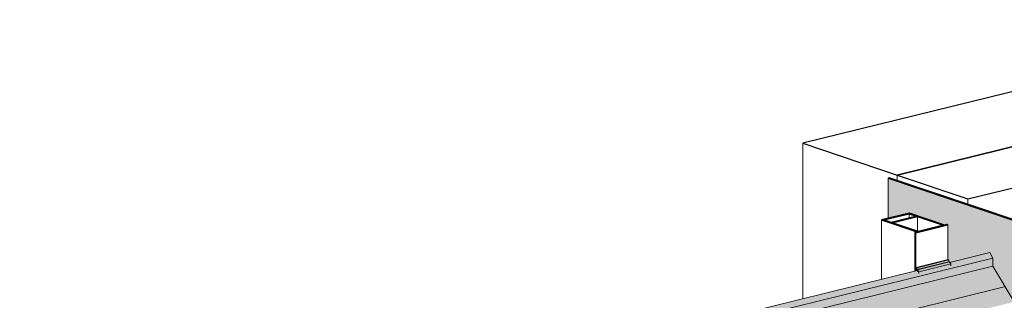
# Model space of a CAD drawing. Header units: millimetres. Extents: x 4014441 to 4046114, y 2378 to 8335946.
# Tile 49 of 71: x 4026158 to 4027513, y 2686987 to 2687374. Entities that reach past the tile are written whole.
import ezdxf

# ---------------------------------------------------------------- set-up
doc = ezdxf.new("R2010")
doc.units = ezdxf.units.MM
doc.layers.add('Обобщенные модели', color=7, linetype='Continuous', lineweight=18)

# ---------------------------------------------------------------- blocks, each defined once
blk = doc.blocks.new('Корп2_Кассета выпуклая - Корп2_Кассета выпуклая_Цвет DESIGN D2-21055317-Корпус 1_ Фрагмент 4')
at = {"layer": 'Обобщенные модели', "lineweight": 9, "true_color": 0xf7fbf5}
h = blk.add_hatch(color=7, dxfattribs=at)
h.paths.add_polyline_path([(-3136849.3, 2687290.5), (-3136758.9, 2687328.1), (-3136981.6, 2687373.3), (-3136981.6, 2687368.4), (-3136869.1, 2687345.6), (-3136868.8, 2687310.9), (-3136865.8, 2687310.9), (-3136864.8, 2687311.6), (-3136859.1, 2687310.9), (-3136849.6, 2687290.6)])
h.paths.add_polyline_path([(-3136858.9, 2687307.5), (-3136857.8, 2687308), (-3136859.2, 2687308)])
for points in [[(-3137071.5, 2686484.6), (-3136755.4, 2686614.5), (-3136755.4, 2687328.1), (-3137071.5, 2687198.2), (-3137071.5, 2686497.7)], [(-3137489.7, 2686381.5), (-3137071.5, 2686484.6), (-3137071.5, 2687198.2), (-3137489.7, 2687095.1), (-3137489.7, 2686429)], [(-3137489.7, 2686381.5), (-3137489.7, 2687095.1), (-3137668.3, 2687155.5), (-3137668.3, 2687100), (-3137639.3, 2687107.1), (-3137590.6, 2687090.5), (-3137586.3, 2687091), (-3137585.7, 2687043.1), (-3137584.8, 2687042.8), (-3137583.7, 2687039.8), (-3137582.2, 2687039.3), (-3137528.5, 2687052.5), (-3137524.4, 2687045.1), (-3137524.4, 2687033.8), (-3137494.9, 2686984.7), (-3137495.9, 2686951.1), (-3137586.3, 2686928.8), (-3137585.7, 2686899.5), (-3137584.8, 2686899.2), (-3137583.7, 2686896.1), (-3137582.2, 2686895.7), (-3137528.5, 2686908.9), (-3137524.4, 2686901.5), (-3137524.4, 2686890.2), (-3137494.9, 2686841.1), (-3137495.9, 2686807.5), (-3137586.3, 2686785.2), (-3137585.7, 2686755.9), (-3137584.8, 2686755.6), (-3137583.7, 2686752.5), (-3137582.2, 2686752.1), (-3137528.5, 2686765.3), (-3137524.4, 2686757.9), (-3137524.4, 2686746.6), (-3137494.9, 2686697.5), (-3137495.9, 2686663.9), (-3137586.3, 2686641.6), (-3137585.7, 2686612.3), (-3137584.8, 2686612), (-3137583.7, 2686608.9), (-3137582.2, 2686608.5), (-3137528.5, 2686621.7), (-3137524.4, 2686614.3), (-3137524.4, 2686603), (-3137494.9, 2686553.9), (-3137495.9, 2686520.3), (-3137586.3, 2686497.7), (-3137585.7, 2686468.7), (-3137584.8, 2686468.4), (-3137583.7, 2686465.3), (-3137582.2, 2686464.8), (-3137528.5, 2686478.1), (-3137524.4, 2686470.7), (-3137524.4, 2686459.4), (-3137494.9, 2686410.3), (-3137494.9, 2686383.3)]]:
    blk.add_hatch(color=7, dxfattribs=at).paths.add_polyline_path(points)
at = {"layer": 'Обобщенные модели', "lineweight": 25}
for p, q in [((-3136980.4, 2687373.7), (-3136981.6, 2687373.3)), ((-3136981.6, 2687373.3), (-3136758.2, 2687328)), ((-3136755.4, 2687328.1), (-3136980.4, 2687373.7)), ((-3136758.2, 2687328), (-3137073, 2687198.6)), ((-3137071.5, 2687198.2), (-3136755.4, 2687328.1)), ((-3137489.7, 2687095.1), (-3137071.5, 2687198.2)), ((-3137073, 2687198.6), (-3137489.5, 2687095.9)), ((-3137666.8, 2687155.9), (-3137668.3, 2687155.5)), ((-3137668.3, 2687155.5), (-3137489.7, 2687095.1)), ((-3137489.5, 2687095.9), (-3137666.8, 2687155.9))]:
    blk.add_line(p, q, dxfattribs=at)
at = {"layer": 'Обобщенные модели', "lineweight": 9}
for p, q in [((-3136981.6, 2687368.4), (-3136981.6, 2687373.3)), ((-3136755.4, 2686614.5), (-3136755.4, 2687328.1)), ((-3137071.5, 2686484.6), (-3137071.5, 2687198.2)), ((-3137668.3, 2687100), (-3137668.3, 2687155.5)), ((-3137489.7, 2686381.5), (-3137489.7, 2687095.1)), ((-3136755.4, 2686614.5), (-3137071.5, 2686484.6)), ((-3137071.5, 2686484.6), (-3137489.7, 2686381.5)), ((-3137489.7, 2686381.5), (-3137494.9, 2686383.3))]:
    blk.add_line(p, q, dxfattribs=at)
blk = doc.blocks.new('HILTI_s_Профиль_MFT-RP - Усиленный профиль MFT-RP-58 77x50 L-V112-Корпус 1_ Фрагмент 4')
at = {"layer": 'Обобщенные модели', "lineweight": 35}
for p, q in [((-3137639.3, 2687107.1), (-3137677.4, 2687097.8)), ((-3137677.4, 2687097.8), (-3137628.6, 2687081.3)), ((-3137674.5, 2687097.7), (-3137639.6, 2687106.3)), ((-3137664.1, 2687094.2), (-3137674.5, 2687097.7)), ((-3137629.2, 2687102.8), (-3137664.1, 2687094.2)), ((-3137662.8, 2687093.7), (-3137627.9, 2687102.4)), ((-3137639.6, 2687106.3), (-3137629.2, 2687102.8)), ((-3137590.6, 2687090.7), (-3137639.3, 2687107.1)), ((-3137627.9, 2687102.4), (-3137592.1, 2687090.3)), ((-3137627.1, 2687081.7), (-3137662.8, 2687093.7)), ((-3137630.4, 2687080.1), (-3137586.3, 2687091)), ((-3137592.1, 2687090.3), (-3137627.1, 2687081.7)), ((-3137587.6, 2687091.4), (-3137590.6, 2687090.7)), ((-3137586.3, 2687091), (-3137587.6, 2687091.4)), ((-3137628.6, 2687081.3), (-3137631.7, 2687080.5)), ((-3137631.7, 2687080.5), (-3137630.4, 2687080.1))]:
    blk.add_line(p, q, dxfattribs=at)
at = {"layer": 'Обобщенные модели'}
for p, q in [((-3137677.4, 2687097.8), (-3137677.4, 2687015.8)), ((-3137639.6, 2687106.3), (-3137639.6, 2687100.2)), ((-3137627.9, 2687102.4), (-3137627.9, 2687081.9)), ((-3137586.3, 2687091), (-3137586.3, 2687042.5)), ((-3137631.7, 2687080.5), (-3137631.7, 2687027.1)), ((-3137630.4, 2687027.4), (-3137630.4, 2687080.1)), ((-3137586.3, 2686929.2), (-3137586.3, 2686898.9)), ((-3137677.4, 2686906.7), (-3137677.4, 2686872.2)), ((-3137631.7, 2686918), (-3137631.7, 2686883.5)), ((-3137630.4, 2686883.8), (-3137630.4, 2686918.3)), ((-3137586.3, 2686785.5), (-3137586.3, 2686755.3)), ((-3137631.7, 2686774.4), (-3137631.7, 2686739.9)), ((-3137630.4, 2686740.2), (-3137630.4, 2686774.7)), ((-3137677.4, 2686763.1), (-3137677.4, 2686728.6)), ((-3137586.3, 2686641.9), (-3137586.3, 2686611.6)), ((-3137631.7, 2686630.7), (-3137631.7, 2686596.2)), ((-3137630.4, 2686596.6), (-3137630.4, 2686631.1)), ((-3137677.4, 2686619.5), (-3137677.4, 2686585)), ((-3137631.7, 2686487.1), (-3137631.7, 2686452.6)), ((-3137630.4, 2686453), (-3137630.4, 2686487.4)), ((-3137586.3, 2686497.7), (-3137586.3, 2686468)), ((-3137677.4, 2686475.9), (-3137677.4, 2686441.4))]:
    blk.add_line(p, q, dxfattribs=at)
blk = doc.blocks.new('S_Вентрешетки_Профиль крепежный - Профиль крепежный-V124-Корпус 1_ Фрагмент 4')
at = {"layer": 'Обобщенные модели', "lineweight": 9, "true_color": 0x373f43}
for points in [[(-3137628.9, 2687029.3), (-3137584.8, 2687040.1), (-3137584.8, 2687042.8), (-3137628.9, 2687031.9)], [(-3137626.3, 2687026.2), (-3137582.2, 2687037.1), (-3137584.8, 2687039.5), (-3137627.8, 2687028.9)], [(-3137626.3, 2687024.2), (-3137582.2, 2687035), (-3137582.2, 2687037.1), (-3137626.3, 2687026.2)]]:
    blk.add_hatch(color=149, dxfattribs=at).paths.add_polyline_path(points)
h = blk.add_hatch(color=149, dxfattribs=at)
h.paths.add_polyline_path([(-3137629.8, 2687032.3), (-3137628.8, 2687027.8), (-3137628.3, 2687027.9), (-3137628.9, 2687029.3)])
h.paths.add_polyline_path([(-3137629.8, 2687027.6), (-3137629.6, 2687027.6), (-3137629.8, 2687030.6)])
at = {"layer": 'Обобщенные модели', "lineweight": 9}
for p, q in [((-3137585.7, 2687043.1), (-3137629.8, 2687032.3)), ((-3137628.9, 2687031.9), (-3137584.8, 2687042.8)), ((-3137585.7, 2687043.1), (-3137584.8, 2687042.8)), ((-3137584.8, 2687042.8), (-3137584.8, 2687040.1)), ((-3137628.9, 2687031.9), (-3137629.8, 2687032.3)), ((-3137629.8, 2687032.3), (-3137629.8, 2687027.6)), ((-3137628.9, 2687029.3), (-3137584.8, 2687040.1)), ((-3137628.9, 2687029.3), (-3137628.9, 2687031.9)), ((-3137627.8, 2687028.9), (-3137628.9, 2687029.3)), ((-3137628.3, 2687027.9), (-3137627.4, 2687026.3)), ((-3137627.8, 2687028.9), (-3137583.7, 2687039.8)), ((-3137626.3, 2687026.2), (-3137627.8, 2687028.9)), ((-3137626.3, 2687026.2), (-3137582.2, 2687037.1)), ((-3137584.8, 2687040.1), (-3137583.7, 2687039.8)), ((-3137583.7, 2687039.8), (-3137582.2, 2687037.1)), ((-3137582.2, 2687037.1), (-3137582.2, 2687034.5)), ((-3137626.3, 2687023.7), (-3137626.3, 2687026.2))]:
    blk.add_line(p, q, dxfattribs=at)
blk = doc.blocks.new('S_Вентрешетки_Профиль внешний - Профиль крепежный-V120-Корпус 1_ Фрагмент 4')
at = {"layer": 'Обобщенные модели', "lineweight": 9, "true_color": 0x373f43}
for points in [[(-3139744.4, 2686067), (-3137524.4, 2686614.3), (-3137528.5, 2686621.7), (-3137583.3, 2686608.2), (-3137582.2, 2686604.2), (-3137626.3, 2686593.3), (-3137627.4, 2686597.3), (-3138104.6, 2686479.7), (-3138103.5, 2686475.7), (-3138147.6, 2686464.8), (-3138148.7, 2686468.8), (-3138626, 2686351.1), (-3138624.9, 2686347.1), (-3138669, 2686336.3), (-3138670.1, 2686340.3), (-3139147.3, 2686222.6), (-3139146.2, 2686218.6), (-3139190.3, 2686207.7), (-3139191.4, 2686211.8), (-3139668.7, 2686094.1), (-3139667.6, 2686090.1), (-3139711.7, 2686079.2), (-3139712.8, 2686083.2), (-3139744.4, 2686075.5)], [(-3139744.4, 2686055.7), (-3137524.4, 2686603), (-3137524.4, 2686614.3), (-3139744.4, 2686067)], [(-3139734.2, 2686001.9), (-3137494.9, 2686553.9), (-3137524.4, 2686603), (-3139744.4, 2686055.7), (-3139743.2, 2686016.8)]]:
    blk.add_hatch(color=149, dxfattribs=at).paths.add_polyline_path(points)
at = {"layer": 'Обобщенные модели', "lineweight": 9}
for p, q in [((-3137528.5, 2686621.7), (-3137583.3, 2686608.2)), ((-3137528.5, 2686621.7), (-3137524.4, 2686614.3)), ((-3137524.4, 2686614.3), (-3139744.4, 2686067)), ((-3137524.4, 2686614.3), (-3137524.4, 2686603)), ((-3137524.4, 2686603), (-3139744.4, 2686055.7)), ((-3137628.3, 2686597.1), (-3138104.6, 2686479.7)), ((-3137524.4, 2686603), (-3137494.9, 2686553.9)), ((-3137508.9, 2686574.4), (-3139744.4, 2686023.3))]:
    blk.add_line(p, q, dxfattribs=at)

msp = doc.modelspace()

# ---------------------------------------------------------------- linework, layer by layer
at = {"layer": 'Обобщенные модели', "lineweight": 25}
for p, q in [((4027593.9, 2687291.7), (4027235.7, 2687203.4)), ((4027365.6, 2687159.5), (4027743.1, 2687252.6)), ((4027743.1, 2687252.6), (4027365.6, 2687159.5)), ((4027463, 2687126.6), (4027854.9, 2687223.2)), ((4027235.7, 2687203.4), (4027365.6, 2687159.5)), ((4027365.6, 2687159.5), (4027463, 2687126.6))]:
    msp.add_line(p, q, dxfattribs=at)
at = {"layer": 'Обобщенные модели', "lineweight": 9}
for p, q in [((4027235.7, 2686989.1), (4027235.7, 2687203.4)), ((4027365.6, 2687152.3), (4027365.6, 2687159.5)), ((4027365.6, 2687152.3), (4027365.6, 2687159.5)), ((4027463, 2687119.3), (4027463, 2687126.6))]:
    msp.add_line(p, q, dxfattribs=at)

# ---------------------------------------------------------------- block references
for name, p in [('Корп2_Кассета выпуклая - Корп2_Кассета выпуклая_Цвет DESIGN D2-21055317-Корпус 1_ Фрагмент 4', (7165021.7, 0)), ('S_Вентрешетки_Профиль внешний - Профиль крепежный-V120-Корпус 1_ Фрагмент 4', (7165021.7, 430.9)), ('S_Вентрешетки_Профиль крепежный - Профиль крепежный-V124-Корпус 1_ Фрагмент 4', (7165021.7, 0))]:
    msp.add_blockref(name, p, dxfattribs=at)
at = {"layer": 'Обобщенные модели'}
msp.add_blockref('HILTI_s_Профиль_MFT-RP - Усиленный профиль MFT-RP-58 77x50 L-V112-Корпус 1_ Фрагмент 4', (7165021.7, 0), dxfattribs=at)

doc.saveas('drawing.dxf')
